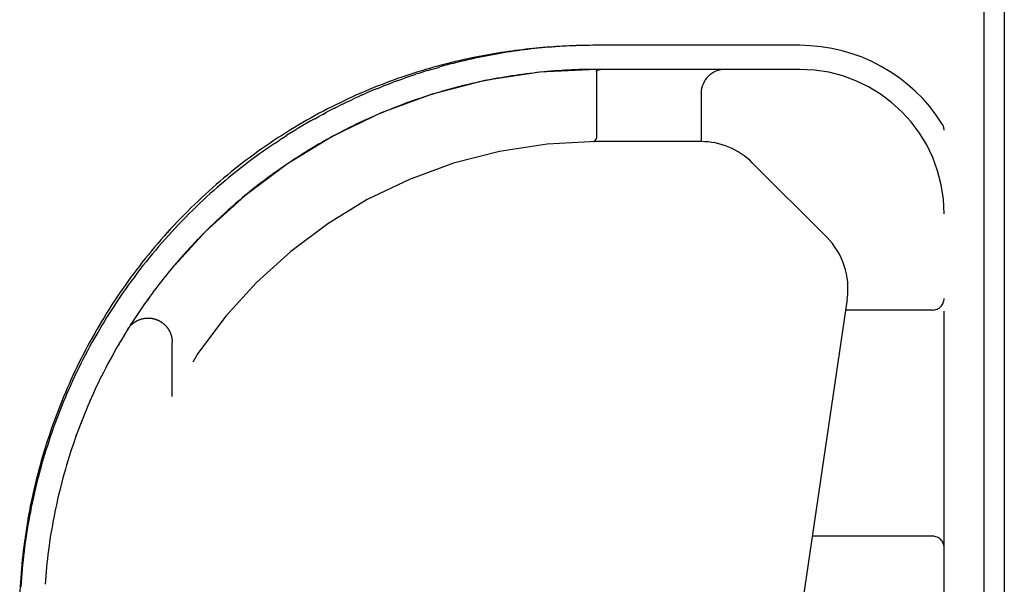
# Model space of a CAD drawing. Header units: inches. Extents: x 0 to 227, y 0 to 147.
# Tile 230 of 256: x 98.28 to 100.84, y 122.27 to 123.73. Entities that reach past the tile are written whole.
import ezdxf

# ---------------------------------------------------------------- set-up
doc = ezdxf.new("R2010")
doc.units = ezdxf.units.IN
doc.header["$LTSCALE"] = 12.466667
doc.header["$MEASUREMENT"] = 0
doc.linetypes.add('HIDDEN', pattern=[0.2, 0.1, -0.1])
doc.layers.get('0').update_dxf_attribs({"linetype": 'CONTINUOUS'})
doc.layers.add('RIGHTHAND_DOOR_ASSEMBLY', color=7, linetype='CONTINUOUS')

msp = doc.modelspace()

# ---------------------------------------------------------------- linework, layer by layer
at = {"color": 7, "linetype": 'Continuous'}
msp.add_line((100.7872, 121.2503), (100.7872, 139.0098), dxfattribs=at)
at = {"color": 3, "linetype": 'Continuous'}
msp.add_line((100.8392, 138.8979), (100.8392, 121.3499), dxfattribs=at)
at = {"layer": 'RIGHTHAND_DOOR_ASSEMBLY', "color": 8, "linetype": 'HIDDEN'}
for p, q in [((99.7704, 123.6654), (99.7612, 123.6653)), ((99.7789, 123.6654), (99.7701, 123.6654)), ((100.3077, 123.6654), (99.7789, 123.6654)), ((99.3002, 123.587), (99.31, 123.5903)), ((100.3077, 123.6029), (99.7789, 123.6029)), ((99.7789, 123.5973), (99.7789, 123.4257)), ((99.7879, 123.6027), (99.7875, 123.6027)), ((99.7884, 123.6028), (99.7879, 123.6027)), ((99.7889, 123.6028), (99.7884, 123.6028)), ((99.7894, 123.6029), (99.7889, 123.6028)), ((99.79, 123.6029), (99.7905, 123.6029)), ((99.7911, 123.6029), (99.7917, 123.6029)), ((99.2307, 123.5617), (99.2206, 123.5577)), ((99.2607, 123.5731), (99.2507, 123.5694)), ((99.17, 123.5364), (99.1802, 123.5408)), ((99.2106, 123.5536), (99.2206, 123.5577)), ((99.3496, 123.5373), (99.3397, 123.5341)), ((99.369, 123.5432), (99.3593, 123.5403)), ((100.0512, 123.5404), (100.0512, 123.4154)), ((99.1189, 123.5125), (99.1087, 123.5074)), ((99.3105, 123.5244), (99.3007, 123.521)), ((99.3203, 123.5277), (99.3104, 123.5244)), ((99.33, 123.531), (99.3202, 123.5277)), ((99.3398, 123.5342), (99.3299, 123.5309)), ((99.0675, 123.4861), (99.0572, 123.4804)), ((99.0675, 123.4861), (99.0778, 123.4916)), ((99.0984, 123.5022), (99.1087, 123.5074)), ((99.0469, 123.4747), (99.0572, 123.4804)), ((99.1854, 123.4746), (99.1757, 123.4701)), ((99.1082, 123.4367), (99.0981, 123.4313)), ((99.1179, 123.4418), (99.108, 123.4366)), ((99.1276, 123.4468), (99.1177, 123.4417)), ((99.1373, 123.4517), (99.1275, 123.4467)), ((99.147, 123.4564), (99.1372, 123.4516)), ((100.6827, 121.7279), (100.6827, 123.4448)), ((98.944, 123.4116), (98.9542, 123.4184)), ((98.9645, 123.4251), (98.9542, 123.4184)), ((98.9645, 123.4251), (98.9747, 123.4317)), ((99.0586, 123.4092), (99.0482, 123.4032)), ((99.0686, 123.415), (99.0583, 123.4091)), ((99.0786, 123.4206), (99.0683, 123.4148)), ((99.0885, 123.4261), (99.0783, 123.4205)), ((99.0984, 123.4315), (99.0883, 123.426)), ((99.7723, 123.4154), (99.772, 123.4154)), ((99.7724, 123.4154), (99.7722, 123.4154)), ((99.7777, 123.4216), (99.7762, 123.4193)), ((99.7766, 123.4199), (99.7777, 123.4216)), ((100.0512, 123.4154), (99.7789, 123.4154)), ((99.0181, 123.3849), (99.0077, 123.3783)), ((99.0283, 123.3912), (99.0179, 123.3847)), ((99.0384, 123.3973), (99.028, 123.391)), ((99.0485, 123.4033), (99.0381, 123.3972)), ((98.9777, 123.3587), (98.9674, 123.3517)), ((98.9878, 123.3654), (98.9774, 123.3585)), ((98.9979, 123.372), (98.9875, 123.3652)), ((99.008, 123.3785), (98.9976, 123.3718)), ((100.1842, 123.3604), (100.3777, 123.1668)), ((98.9376, 123.3308), (98.9275, 123.3234)), ((98.9476, 123.3379), (98.9374, 123.3306)), ((98.9576, 123.3449), (98.9473, 123.3377)), ((98.9676, 123.3519), (98.9573, 123.3448)), ((98.908, 123.3087), (98.8979, 123.301)), ((98.9178, 123.3162), (98.9077, 123.3086)), ((98.9277, 123.3235), (98.9176, 123.316)), ((98.8786, 123.2858), (98.8687, 123.2777)), ((98.8884, 123.2935), (98.8784, 123.2856)), ((98.8981, 123.3012), (98.8881, 123.2933)), ((98.8403, 123.2538), (98.8306, 123.2454)), ((98.8498, 123.2619), (98.84, 123.2536)), ((98.8593, 123.27), (98.8495, 123.2617)), ((98.869, 123.2779), (98.8591, 123.2698)), ((98.8121, 123.2288), (98.8026, 123.2201)), ((98.8214, 123.2372), (98.8119, 123.2286)), ((98.8308, 123.2456), (98.8212, 123.237)), ((98.7845, 123.203), (98.7752, 123.1941)), ((98.7936, 123.2117), (98.7843, 123.2028)), ((98.8028, 123.2203), (98.7934, 123.2115)), ((98.7664, 123.1854), (98.7573, 123.1763)), ((98.7754, 123.1943), (98.7662, 123.1852)), ((98.74, 123.1584), (98.7311, 123.149)), ((98.7487, 123.1675), (98.7398, 123.1582)), ((98.7575, 123.1765), (98.7485, 123.1673)), ((98.7142, 123.1307), (98.7056, 123.1211)), ((98.7227, 123.14), (98.714, 123.1305)), ((98.7313, 123.1492), (98.7225, 123.1398)), ((98.6892, 123.1024), (98.6809, 123.0926)), ((98.6974, 123.1119), (98.689, 123.1022)), ((98.7058, 123.1213), (98.6973, 123.1117)), ((98.673, 123.0831), (98.6649, 123.0732)), ((98.681, 123.0928), (98.6728, 123.0829)), ((98.6493, 123.0538), (98.6415, 123.0438)), ((98.6571, 123.0637), (98.6492, 123.0537)), ((98.665, 123.0734), (98.657, 123.0635)), ((98.6266, 123.024), (98.619, 123.0138)), ((98.6341, 123.034), (98.6264, 123.0239)), ((98.6417, 123.044), (98.6339, 123.0339)), ((98.619, 123.0138), (98.6117, 123.0037)), ((100.4308, 123.0065), (100.2475, 121.7597)), ((98.5905, 122.9734), (98.5835, 122.9629)), ((98.5975, 122.9836), (98.5904, 122.9732)), ((98.6046, 122.9938), (98.5974, 122.9834)), ((100.6527, 122.9779), (100.4266, 122.9779)), ((98.5768, 122.9528), (98.57, 122.9423)), ((98.5836, 122.9631), (98.5767, 122.9526)), ((98.557, 122.9216), (98.5505, 122.911)), ((98.5635, 122.9321), (98.5569, 122.9215)), ((98.5701, 122.9425), (98.5634, 122.9319)), ((98.5443, 122.9007), (98.538, 122.89)), ((98.5506, 122.9112), (98.5442, 122.9005)), ((98.532, 122.8796), (98.5259, 122.8688)), ((98.5381, 122.8901), (98.5319, 122.8794)), ((98.6762, 122.7529), (98.6762, 122.8945)), ((98.5142, 122.8476), (98.5085, 122.8369)), ((98.5201, 122.8584), (98.5142, 122.8476)), ((98.526, 122.869), (98.52, 122.8582)), ((98.503, 122.8263), (98.4974, 122.8155)), ((98.4921, 122.8048), (98.4868, 122.7939)), ((98.4975, 122.8156), (98.492, 122.8047)), ((98.4715, 122.7615), (98.4666, 122.7506)), ((98.4619, 122.7399), (98.4571, 122.7289)), ((98.4271, 122.6523), (98.4232, 122.6413)), ((98.4311, 122.6634), (98.4271, 122.6523)), ((98.4019, 122.5753), (98.3986, 122.5641)), ((98.4052, 122.5863), (98.4018, 122.5752)), ((98.3786, 122.4868), (98.3761, 122.4756)), ((98.3812, 122.4978), (98.3786, 122.4867)), ((98.3737, 122.4646), (98.3714, 122.4535)), ((98.3761, 122.4757), (98.3737, 122.4646)), ((98.3692, 122.4425), (98.3671, 122.4313)), ((98.3714, 122.4536), (98.3692, 122.4424)), ((98.3631, 122.4092), (98.3613, 122.3981)), ((98.3651, 122.4203), (98.3631, 122.4092)), ((98.3671, 122.4314), (98.3651, 122.4203)), ((98.3595, 122.3871), (98.3578, 122.376)), ((98.3613, 122.3982), (98.3595, 122.387)), ((100.6527, 122.3904), (100.3402, 122.3904)), ((98.3562, 122.365), (98.3547, 122.3539)), ((98.3578, 122.376), (98.3562, 122.3649)), ((98.3533, 122.3428), (98.352, 122.3317)), ((98.3547, 122.3539), (98.3533, 122.3428)), ((98.3496, 122.3097), (98.3485, 122.2986)), ((98.3508, 122.3207), (98.3496, 122.3096)), ((98.352, 122.3318), (98.3508, 122.3207)), ((98.3476, 122.2876), (98.3467, 122.2765)), ((98.3485, 122.2986), (98.3476, 122.2875)), ((98.3467, 122.2765), (98.3459, 122.2655))]:
    msp.add_line(p, q, dxfattribs=at)
for points in [[(99.7618, 123.6653), (99.7532, 123.6652), (99.7446, 123.6651), (99.736, 123.6649), (99.7274, 123.6646), (99.7187, 123.6643), (99.7101, 123.664), (99.7014, 123.6636), (99.6927, 123.6632), (99.684, 123.6627), (99.6753, 123.6622), (99.6665, 123.6616), (99.6577, 123.661), (99.6489, 123.6603), (99.6401, 123.6596), (99.6312, 123.6588), (99.6223, 123.658), (99.6133, 123.6571), (99.6044, 123.6561), (99.5953, 123.6551), (99.5863, 123.6541), (99.5772, 123.653), (99.5681, 123.6518), (99.5589, 123.6506), (99.5497, 123.6493), (99.5404, 123.6479), (99.5311, 123.6465), (99.5217, 123.645), (99.5124, 123.6435), (99.5029, 123.6419), (99.4934, 123.6402), (99.4839, 123.6384), (99.4743, 123.6366), (99.4647, 123.6347), (99.455, 123.6327), (99.4452, 123.6307), (99.4355, 123.6285), (99.4256, 123.6263), (99.4158, 123.624), (99.4058, 123.6216), (99.3959, 123.6192), (99.3859, 123.6166), (99.3758, 123.614), (99.3657, 123.6113), (99.3555, 123.6085), (99.3453, 123.6056), (99.3351, 123.6026), (99.3248, 123.5995), (99.3145, 123.5963), (99.3041, 123.593), (99.2937, 123.5896), (99.2833, 123.5862), (99.2728, 123.5826), (99.2623, 123.5789), (99.2517, 123.5751), (99.2411, 123.5712), (99.2305, 123.5673), (99.2199, 123.5632), (99.2092, 123.559), (99.1986, 123.5547), (99.1879, 123.5503), (99.1771, 123.5457), (99.1664, 123.5411), (99.1557, 123.5364), (99.1449, 123.5315), (99.1341, 123.5266), (99.1233, 123.5215), (99.1126, 123.5163), (99.1018, 123.5111), (99.091, 123.5057), (99.0802, 123.5002), (99.0694, 123.4945), (99.0587, 123.4888), (99.0479, 123.483), (99.0372, 123.477), (99.0265, 123.471), (99.0158, 123.4648), (99.0051, 123.4586), (98.9945, 123.4522), (98.9838, 123.4457), (98.9733, 123.4391), (98.9627, 123.4324), (98.9522, 123.4256), (98.9417, 123.4187), (98.9313, 123.4117), (98.9209, 123.4046), (98.9105, 123.3974), (98.9002, 123.3901), (98.8899, 123.3827), (98.8797, 123.3752), (98.8696, 123.3677), (98.8595, 123.36), (98.8495, 123.3522), (98.8395, 123.3443), (98.8296, 123.3364), (98.8198, 123.3283), (98.81, 123.3202), (98.8003, 123.3119), (98.7906, 123.3036), (98.7811, 123.2952), (98.7716, 123.2868), (98.7622, 123.2782), (98.7528, 123.2696), (98.7435, 123.2609), (98.7343, 123.2521), (98.7252, 123.2432), (98.7162, 123.2342), (98.7072, 123.2252), (98.6984, 123.2161), (98.6896, 123.207), (98.6809, 123.1977), (98.6723, 123.1884), (98.6637, 123.1791), (98.6553, 123.1696), (98.647, 123.1602), (98.6387, 123.1506), (98.6305, 123.141), (98.6224, 123.1313), (98.6144, 123.1216), (98.6065, 123.1118), (98.5987, 123.1019), (98.591, 123.092), (98.5834, 123.0821), (98.5758, 123.0721), (98.5684, 123.062), (98.561, 123.0519), (98.5538, 123.0417)], [(99.7704, 123.6654), (99.7618, 123.6653), (99.7532, 123.6652), (99.7446, 123.6651), (99.736, 123.6649), (99.7274, 123.6646), (99.7187, 123.6643), (99.7101, 123.664), (99.7014, 123.6636), (99.6927, 123.6632), (99.684, 123.6627), (99.6753, 123.6622), (99.6665, 123.6616), (99.6577, 123.661), (99.6489, 123.6603), (99.6401, 123.6596), (99.6312, 123.6588), (99.6223, 123.658), (99.6133, 123.6571), (99.6044, 123.6561), (99.5954, 123.6551), (99.5863, 123.6541), (99.5772, 123.653), (99.5681, 123.6518), (99.5589, 123.6506), (99.5497, 123.6493), (99.5404, 123.6479), (99.5311, 123.6465), (99.5218, 123.645), (99.5124, 123.6435), (99.5029, 123.6419), (99.4934, 123.6402), (99.4839, 123.6384), (99.4743, 123.6366), (99.4647, 123.6347), (99.455, 123.6327), (99.4452, 123.6307), (99.4355, 123.6285), (99.4256, 123.6263), (99.4158, 123.624), (99.4058, 123.6216), (99.3959, 123.6192), (99.3859, 123.6166), (99.3758, 123.614), (99.3657, 123.6113), (99.3555, 123.6085), (99.3453, 123.6056), (99.3351, 123.6026), (99.3248, 123.5995), (99.3145, 123.5963), (99.3041, 123.593), (99.2937, 123.5896), (99.2833, 123.5862), (99.2728, 123.5826), (99.2623, 123.5789), (99.2517, 123.5751), (99.2411, 123.5712), (99.2305, 123.5673), (99.2199, 123.5632), (99.2092, 123.559), (99.1986, 123.5547), (99.1879, 123.5503), (99.1771, 123.5457), (99.1664, 123.5411), (99.1557, 123.5364), (99.1449, 123.5315), (99.1341, 123.5266), (99.1234, 123.5215), (99.1126, 123.5164), (99.1018, 123.5111), (99.091, 123.5057), (99.0802, 123.5002), (99.0695, 123.4945), (99.0587, 123.4888), (99.0479, 123.483), (99.0372, 123.477), (99.0265, 123.471), (99.0158, 123.4648), (99.0051, 123.4586), (98.9945, 123.4522), (98.9838, 123.4457), (98.9733, 123.4391), (98.9627, 123.4324), (98.9522, 123.4256), (98.9417, 123.4187), (98.9313, 123.4117), (98.9209, 123.4046), (98.9105, 123.3974), (98.9002, 123.3901), (98.89, 123.3827), (98.8798, 123.3752), (98.8696, 123.3677)], [(99.7612, 123.6653), (99.7524, 123.6652), (99.7435, 123.665), (99.7347, 123.6648), (99.7258, 123.6645), (99.7169, 123.6641), (99.7081, 123.6637), (99.6992, 123.6633), (99.6903, 123.6628), (99.6814, 123.6622), (99.6725, 123.6616), (99.6636, 123.661), (99.6547, 123.6603), (99.6457, 123.6595), (99.6368, 123.6587), (99.6278, 123.6578), (99.6188, 123.6569), (99.6098, 123.6559), (99.6008, 123.6548), (99.5918, 123.6537), (99.5827, 123.6525), (99.5737, 123.6513), (99.5646, 123.65), (99.5555, 123.6487), (99.5464, 123.6473), (99.5372, 123.6458), (99.528, 123.6443), (99.5189, 123.6427), (99.5096, 123.6411), (99.5004, 123.6394), (99.4912, 123.6376), (99.4819, 123.6357), (99.4726, 123.6338), (99.4632, 123.6319), (99.4539, 123.6298), (99.4445, 123.6277), (99.4351, 123.6255), (99.4256, 123.6233), (99.4161, 123.6209), (99.4066, 123.6185), (99.3971, 123.6161), (99.3876, 123.6135), (99.378, 123.6109), (99.3684, 123.6082)], [(99.3002, 123.587), (99.2904, 123.5837), (99.2805, 123.5803)], [(99.3393, 123.5996), (99.3296, 123.5966), (99.3198, 123.5935), (99.31, 123.5903)], [(99.3393, 123.5996), (99.349, 123.6026), (99.3587, 123.6054), (99.3684, 123.6082)], [(99.5777, 123.5888), (99.5684, 123.5874), (99.5591, 123.586), (99.5498, 123.5845), (99.5405, 123.583)], [(99.5777, 123.5887), (99.5684, 123.5874), (99.5591, 123.586), (99.5498, 123.5845)], [(99.7608, 123.6028), (99.7517, 123.6027), (99.7426, 123.6025), (99.7335, 123.6022), (99.7244, 123.6019), (99.7153, 123.6015), (99.7062, 123.6011), (99.6971, 123.6006), (99.688, 123.6), (99.6788, 123.5994), (99.6697, 123.5988), (99.6606, 123.598), (99.6514, 123.5972), (99.6422, 123.5964), (99.6331, 123.5955), (99.6239, 123.5945), (99.6147, 123.5935), (99.6054, 123.5924), (99.5962, 123.5912), (99.587, 123.59), (99.5777, 123.5887)], [(99.7789, 123.6029), (99.7699, 123.6029), (99.7608, 123.6028), (99.7517, 123.6027), (99.7426, 123.6025), (99.7335, 123.6022), (99.7244, 123.6019), (99.7153, 123.6015), (99.7062, 123.6011), (99.6971, 123.6006), (99.6879, 123.6), (99.6788, 123.5994), (99.6697, 123.5988), (99.6605, 123.598), (99.6514, 123.5972), (99.6422, 123.5964), (99.633, 123.5955), (99.6238, 123.5945), (99.6146, 123.5935), (99.6054, 123.5924), (99.5962, 123.5912), (99.5869, 123.59)], [(99.7789, 123.5973), (99.779, 123.5974), (99.779, 123.5976), (99.779, 123.5977), (99.779, 123.5979), (99.779, 123.598), (99.7791, 123.5982), (99.7791, 123.5983), (99.7792, 123.5985), (99.7792, 123.5986), (99.7793, 123.5987), (99.7793, 123.5989), (99.7794, 123.599), (99.7795, 123.5991), (99.7796, 123.5992), (99.7796, 123.5994), (99.7797, 123.5995), (99.7798, 123.5996), (99.7799, 123.5997), (99.7801, 123.5998), (99.7802, 123.6), (99.7803, 123.6001), (99.7804, 123.6002), (99.7806, 123.6003), (99.7807, 123.6004), (99.7809, 123.6005), (99.781, 123.6007), (99.7812, 123.6008), (99.7814, 123.6009), (99.7816, 123.601), (99.7818, 123.6011), (99.782, 123.6012), (99.7822, 123.6013), (99.7824, 123.6014), (99.7827, 123.6015), (99.7829, 123.6016), (99.7832, 123.6017), (99.7835, 123.6018), (99.7838, 123.6019), (99.7841, 123.602), (99.7844, 123.6021), (99.7847, 123.6022), (99.785, 123.6022), (99.7854, 123.6023), (99.7858, 123.6024), (99.7862, 123.6025), (99.7866, 123.6025), (99.787, 123.6026), (99.7875, 123.6027)], [(99.7905, 123.6029), (99.79, 123.6029), (99.7894, 123.6029)], [(99.7917, 123.6029), (99.7911, 123.6029), (99.7905, 123.6029)], [(99.2307, 123.5617), (99.2407, 123.5656), (99.2507, 123.5694)], [(99.2607, 123.5731), (99.2706, 123.5767), (99.2805, 123.5803)], [(99.4936, 123.5743), (99.4842, 123.5723), (99.4747, 123.5703), (99.4652, 123.5682), (99.4557, 123.5661), (99.4462, 123.5638), (99.4366, 123.5615), (99.4271, 123.5592), (99.4174, 123.5567)], [(99.4936, 123.5743), (99.4841, 123.5723), (99.4746, 123.5703), (99.4652, 123.5682), (99.4556, 123.5661), (99.4461, 123.5638), (99.4366, 123.5615), (99.427, 123.5591)], [(99.5405, 123.583), (99.5312, 123.5814), (99.5218, 123.5797), (99.5124, 123.578), (99.503, 123.5762), (99.4936, 123.5743)], [(99.5405, 123.583), (99.5311, 123.5814), (99.5218, 123.5797), (99.5124, 123.578), (99.503, 123.5762)], [(99.17, 123.5364), (99.1599, 123.5318), (99.1497, 123.5271)], [(99.2106, 123.5536), (99.2005, 123.5495), (99.1903, 123.5452), (99.1802, 123.5408)], [(99.3691, 123.5432), (99.3594, 123.5403), (99.3495, 123.5372)], [(99.4175, 123.5567), (99.4079, 123.5542), (99.3982, 123.5515), (99.3885, 123.5489), (99.3789, 123.5461), (99.369, 123.5432)], [(99.4174, 123.5567), (99.4078, 123.5541), (99.3981, 123.5515), (99.3885, 123.5488), (99.3788, 123.5461)], [(99.1189, 123.5125), (99.1292, 123.5175), (99.1394, 123.5224), (99.1497, 123.5271)], [(99.3008, 123.521), (99.2911, 123.5175), (99.2814, 123.514), (99.2717, 123.5104), (99.2621, 123.5067), (99.2525, 123.503), (99.2429, 123.4991), (99.2333, 123.4953), (99.2237, 123.4913), (99.2141, 123.4872), (99.2045, 123.4831), (99.1949, 123.4788)], [(99.3007, 123.521), (99.291, 123.5175), (99.2813, 123.514), (99.2717, 123.5104), (99.262, 123.5067), (99.2524, 123.503), (99.2429, 123.4991), (99.2333, 123.4952)], [(99.0984, 123.5022), (99.0881, 123.497), (99.0778, 123.4916)], [(99.2237, 123.4913), (99.2141, 123.4872), (99.2046, 123.4831), (99.195, 123.4789), (99.1853, 123.4745)], [(99.0469, 123.4747), (99.0366, 123.4689), (99.0262, 123.463), (99.0159, 123.4569), (99.0056, 123.4508), (98.9953, 123.4445), (98.985, 123.4382), (98.9747, 123.4317)], [(99.1758, 123.4702), (99.1662, 123.4657), (99.1566, 123.4611), (99.1468, 123.4564)], [(99.1757, 123.4701), (99.1661, 123.4656), (99.1565, 123.461)], [(98.944, 123.4116), (98.9338, 123.4047), (98.9236, 123.3977), (98.9134, 123.3906), (98.9033, 123.3834), (98.8932, 123.376), (98.8831, 123.3686), (98.8731, 123.3611), (98.8631, 123.3534), (98.8532, 123.3457), (98.8433, 123.3378), (98.8334, 123.3299), (98.8236, 123.3219), (98.8138, 123.3137), (98.8041, 123.3055), (98.7945, 123.2972), (98.7849, 123.2887), (98.7754, 123.2802), (98.7659, 123.2716), (98.7565, 123.2629), (98.7472, 123.2542), (98.7379, 123.2453), (98.7287, 123.2364), (98.7196, 123.2273), (98.7105, 123.2182), (98.7016, 123.209), (98.6927, 123.1997), (98.6839, 123.1904), (98.6751, 123.181), (98.6665, 123.1715), (98.6579, 123.1619), (98.6494, 123.1523), (98.641, 123.1426), (98.6327, 123.1328), (98.6245, 123.123), (98.6164, 123.1131), (98.6083, 123.1031), (98.6004, 123.0931), (98.5925, 123.083), (98.5848, 123.0729), (98.5771, 123.0627), (98.5695, 123.0524), (98.5621, 123.0422), (98.5547, 123.0318), (98.5474, 123.0214), (98.5402, 123.011), (98.5331, 123.0005), (98.5262, 122.99), (98.5193, 122.9794), (98.5125, 122.9688), (98.5058, 122.9581), (98.4992, 122.9474), (98.4927, 122.9367), (98.4864, 122.9259), (98.4801, 122.9151), (98.4739, 122.9043), (98.4678, 122.8934), (98.4618, 122.8825), (98.4559, 122.8716), (98.4501, 122.8606), (98.4445, 122.8496), (98.4389, 122.8386), (98.4334, 122.8276), (98.428, 122.8165), (98.4228, 122.8054), (98.4176, 122.7943), (98.4125, 122.7832), (98.4075, 122.772), (98.4026, 122.7608), (98.3979, 122.7496), (98.3932, 122.7384), (98.3886, 122.7272), (98.3841, 122.7159), (98.3797, 122.7046), (98.3754, 122.6934), (98.3713, 122.6821), (98.3672, 122.6707), (98.3632, 122.6594), (98.3593, 122.6481), (98.3555, 122.6367), (98.3518, 122.6254), (98.3482, 122.614), (98.3447, 122.6026), (98.3413, 122.5912), (98.3379, 122.5798), (98.3347, 122.5684), (98.3316, 122.557), (98.3286, 122.5456), (98.3256, 122.5342), (98.3228, 122.5227), (98.32, 122.5113), (98.3174, 122.4998), (98.3148, 122.4884), (98.3123, 122.4769), (98.31, 122.4655), (98.3077, 122.454), (98.3055, 122.4426), (98.3034, 122.4311), (98.3014, 122.4196), (98.2995, 122.4082), (98.2976, 122.3967), (98.2959, 122.3852), (98.2943, 122.3738), (98.2927, 122.3623), (98.2912, 122.3508), (98.2899, 122.3394), (98.2886, 122.3279), (98.2874, 122.3164), (98.2863, 122.305), (98.2853, 122.2935), (98.2843, 122.2821), (98.2835, 122.2706), (98.2828, 122.2592)], [(99.7748, 123.4175), (99.7747, 123.4172), (99.7745, 123.417), (99.7743, 123.4168), (99.7741, 123.4167), (99.774, 123.4165), (99.7738, 123.4163), (99.7737, 123.4162), (99.7735, 123.4161), (99.7734, 123.4159), (99.7732, 123.4158), (99.7731, 123.4157), (99.7729, 123.4156), (99.7728, 123.4156), (99.7726, 123.4155), (99.7725, 123.4155), (99.7723, 123.4154)], [(99.7724, 123.4154), (99.7726, 123.4155), (99.7727, 123.4155), (99.7729, 123.4156), (99.773, 123.4156), (99.7731, 123.4157), (99.7733, 123.4158), (99.7734, 123.4159), (99.7736, 123.416), (99.7737, 123.4162), (99.7739, 123.4163), (99.774, 123.4165), (99.7742, 123.4166), (99.7743, 123.4168), (99.7745, 123.417), (99.7747, 123.4172), (99.7748, 123.4174)], [(99.7766, 123.4199), (99.7762, 123.4193), (99.776, 123.419), (99.7758, 123.4187), (99.7756, 123.4184), (99.7754, 123.4182), (99.7752, 123.4179), (99.775, 123.4177), (99.7748, 123.4175)], [(99.7748, 123.4174), (99.775, 123.4176), (99.7752, 123.4179), (99.7754, 123.4181), (99.7756, 123.4184), (99.7758, 123.4187), (99.776, 123.419), (99.7762, 123.4193)], [(99.7789, 123.4257), (99.7789, 123.4255), (99.7789, 123.4252), (99.7789, 123.425), (99.7789, 123.4248), (99.7789, 123.4246), (99.7788, 123.4244), (99.7788, 123.4241), (99.7787, 123.4239), (99.7787, 123.4237), (99.7786, 123.4235), (99.7786, 123.4233), (99.7785, 123.4231), (99.7784, 123.4229), (99.7783, 123.4227), (99.7783, 123.4225), (99.7782, 123.4223), (99.7781, 123.4222), (99.778, 123.422), (99.7779, 123.4218), (99.7777, 123.4216)], [(99.7777, 123.4216), (99.7778, 123.4218), (99.7779, 123.422), (99.7781, 123.4222), (99.7782, 123.4223), (99.7782, 123.4225), (99.7783, 123.4227), (99.7784, 123.4229)], [(98.8595, 123.36), (98.8495, 123.3522), (98.8395, 123.3443), (98.8296, 123.3364), (98.8198, 123.3283), (98.81, 123.3202), (98.8003, 123.3119), (98.7906, 123.3036), (98.7811, 123.2952), (98.7716, 123.2868), (98.7622, 123.2782), (98.7528, 123.2696), (98.7435, 123.2609), (98.7344, 123.2521), (98.7252, 123.2432), (98.7162, 123.2342), (98.7073, 123.2252), (98.6984, 123.2161), (98.6896, 123.207), (98.6809, 123.1977), (98.6723, 123.1884), (98.6638, 123.1791), (98.6553, 123.1697), (98.647, 123.1602), (98.6387, 123.1506), (98.6305, 123.141), (98.6224, 123.1313), (98.6144, 123.1216), (98.6065, 123.1118), (98.5987, 123.1019), (98.591, 123.092), (98.5834, 123.0821), (98.5758, 123.0721), (98.5684, 123.062), (98.5611, 123.0519), (98.5538, 123.0417), (98.5466, 123.0315), (98.5396, 123.0213), (98.5326, 123.011), (98.5257, 123.0006), (98.5189, 122.9902), (98.5123, 122.9798), (98.5057, 122.9693), (98.4992, 122.9588), (98.4928, 122.9482), (98.4865, 122.9376), (98.4803, 122.927), (98.4742, 122.9163), (98.4681, 122.9056), (98.4622, 122.8949), (98.4564, 122.8841), (98.4507, 122.8733), (98.445, 122.8624), (98.4395, 122.8516), (98.4341, 122.8407), (98.4287, 122.8297), (98.4235, 122.8188), (98.4183, 122.8078), (98.4133, 122.7967), (98.4083, 122.7857), (98.4034, 122.7746), (98.3987, 122.7635), (98.394, 122.7524), (98.3894, 122.7412), (98.3849, 122.7301), (98.3805, 122.7189), (98.3762, 122.7077), (98.372, 122.6964), (98.3679, 122.6852), (98.3639, 122.6739), (98.36, 122.6626), (98.3562, 122.6513), (98.3524, 122.6399), (98.3488, 122.6286), (98.3452, 122.6172), (98.3418, 122.6058), (98.3384, 122.5944), (98.3352, 122.583), (98.332, 122.5716), (98.3289, 122.5601), (98.3259, 122.5487), (98.323, 122.5372), (98.3202, 122.5257), (98.3175, 122.5142), (98.3149, 122.5027), (98.3124, 122.4912), (98.31, 122.4797), (98.3076, 122.4681), (98.3054, 122.4566)], [(98.6192, 123.014), (98.6119, 123.0039), (98.6045, 122.9936)], [(98.5607, 122.9276), (98.5613, 122.9286), (98.5619, 122.9295), (98.5626, 122.9304), (98.5632, 122.9313), (98.5639, 122.9322), (98.5646, 122.9331), (98.5653, 122.934), (98.566, 122.9349), (98.5668, 122.9358), (98.5675, 122.9366), (98.5683, 122.9374), (98.5691, 122.9383), (98.5699, 122.9391), (98.5707, 122.9399), (98.5715, 122.9406), (98.5724, 122.9414), (98.5732, 122.9421), (98.5741, 122.9429), (98.575, 122.9436), (98.5759, 122.9443), (98.5768, 122.945), (98.5777, 122.9456), (98.5787, 122.9463), (98.5796, 122.9469), (98.5806, 122.9475), (98.5816, 122.9481), (98.5825, 122.9487), (98.5835, 122.9492), (98.5845, 122.9498), (98.5855, 122.9503), (98.5866, 122.9508), (98.5876, 122.9513), (98.5886, 122.9518), (98.5897, 122.9522), (98.5907, 122.9526), (98.5918, 122.953), (98.5929, 122.9534), (98.5939, 122.9538), (98.595, 122.9542), (98.5961, 122.9545), (98.5972, 122.9548), (98.5983, 122.9551), (98.5994, 122.9554), (98.6005, 122.9556), (98.6016, 122.9558), (98.6028, 122.956), (98.6039, 122.9562), (98.605, 122.9564), (98.6061, 122.9566), (98.6073, 122.9567), (98.6084, 122.9568), (98.6095, 122.9569), (98.6107, 122.9569), (98.6118, 122.957), (98.613, 122.957), (98.6141, 122.957), (98.6152, 122.957), (98.6164, 122.957), (98.6175, 122.9569), (98.6186, 122.9568), (98.6198, 122.9567), (98.6209, 122.9566), (98.622, 122.9565), (98.6232, 122.9563), (98.6243, 122.9561), (98.6254, 122.9559), (98.6265, 122.9557), (98.6276, 122.9554), (98.6287, 122.9552), (98.6298, 122.9549), (98.6309, 122.9546), (98.632, 122.9543), (98.6331, 122.9539), (98.6342, 122.9536), (98.6353, 122.9532), (98.6363, 122.9528), (98.6374, 122.9524), (98.6384, 122.9519), (98.6395, 122.9515), (98.6405, 122.951), (98.6415, 122.9505), (98.6426, 122.95), (98.6436, 122.9494), (98.6446, 122.9489), (98.6455, 122.9483), (98.6465, 122.9477), (98.6475, 122.9471), (98.6484, 122.9465), (98.6494, 122.9459), (98.6503, 122.9452), (98.6512, 122.9445), (98.6521, 122.9438), (98.653, 122.9431), (98.6539, 122.9424), (98.6548, 122.9417), (98.6556, 122.9409), (98.6565, 122.9401), (98.6573, 122.9393), (98.6581, 122.9385), (98.6589, 122.9377), (98.6597, 122.9369), (98.6604, 122.9361), (98.6612, 122.9352), (98.6619, 122.9343), (98.6626, 122.9334), (98.6633, 122.9325), (98.664, 122.9316), (98.6647, 122.9307), (98.6653, 122.9298), (98.666, 122.9288), (98.6666, 122.9279), (98.6672, 122.9269), (98.6678, 122.9259), (98.6683, 122.9249), (98.6689, 122.9239), (98.6694, 122.9229), (98.6699, 122.9219), (98.6704, 122.9209), (98.6709, 122.9198), (98.6713, 122.9188), (98.6717, 122.9178), (98.6722, 122.9167), (98.6726, 122.9156), (98.6729, 122.9145), (98.6733, 122.9135), (98.6736, 122.9124), (98.6739, 122.9113), (98.6742, 122.9102), (98.6745, 122.9091), (98.6748, 122.908), (98.675, 122.9069), (98.6752, 122.9057), (98.6754, 122.9046), (98.6756, 122.9035), (98.6757, 122.9024), (98.6759, 122.9012), (98.676, 122.9001), (98.6761, 122.899), (98.6761, 122.8978), (98.6762, 122.8967), (98.6762, 122.8956), (98.6762, 122.8945)], [(98.5143, 122.8477), (98.5086, 122.837), (98.5029, 122.8262)], [(98.4868, 122.7941), (98.4816, 122.7833), (98.4765, 122.7725), (98.4715, 122.7615)], [(98.4868, 122.7939), (98.4816, 122.7831), (98.4765, 122.7723)], [(98.4716, 122.7616), (98.4667, 122.7508), (98.4618, 122.7398)], [(98.4572, 122.729), (98.4526, 122.7181), (98.4481, 122.7072), (98.4437, 122.6962), (98.4394, 122.6853), (98.4352, 122.6743), (98.4311, 122.6633)], [(98.4571, 122.7289), (98.4526, 122.718), (98.4481, 122.7071), (98.4437, 122.6961), (98.4394, 122.6852), (98.4352, 122.6742)], [(98.4271, 122.6524), (98.4232, 122.6414), (98.4194, 122.6303)], [(98.4194, 122.6304), (98.4157, 122.6194), (98.4121, 122.6084), (98.4086, 122.5973), (98.4052, 122.5862)], [(98.4194, 122.6303), (98.4157, 122.6193), (98.4121, 122.6083), (98.4086, 122.5972)], [(98.3986, 122.5642), (98.3955, 122.5532), (98.3924, 122.5421), (98.3895, 122.531), (98.3866, 122.52), (98.3839, 122.5089), (98.3812, 122.4978)], [(98.3986, 122.5641), (98.3955, 122.5531), (98.3924, 122.542), (98.3895, 122.531), (98.3866, 122.5199), (98.3839, 122.5088), (98.3812, 122.4978)], [(98.3054, 122.4566), (98.3032, 122.445), (98.3012, 122.4335), (98.2992, 122.4219), (98.2973, 122.4103), (98.2955, 122.3987), (98.2938, 122.3872), (98.2922, 122.3756), (98.2907, 122.364), (98.2893, 122.3524), (98.2879, 122.3408), (98.2867, 122.3292), (98.2855, 122.3175), (98.2845, 122.3059), (98.2835, 122.2943), (98.2826, 122.2827), (98.2818, 122.2711), (98.2811, 122.2595), (98.2805, 122.2478), (98.28, 122.2363)]]:
    msp.add_lwpolyline(points, dxfattribs=at)
for centre, radius, start, end in [((100.3077, 123.2279), 0.4375, 32.1535, 90), ((99.7789, 122.1664), 1.4365, 90, 180), ((100.1137, 123.5404), 0.0625, 90, 180), ((100.3077, 123.2279), 0.375, 0, 90), ((100.6527, 123.4448), 0.03, 0, 32.1535), ((99.7789, 122.1664), 1.249, 90, 180), ((100.0512, 123.2274), 0.188, 45, 90), ((100.2448, 123.0339), 0.188, 351.6394, 45), ((100.6527, 123.0079), 0.03, 270, 360), ((100.6527, 122.3604), 0.03, 0, 90)]:
    msp.add_arc(centre, radius, start, end, dxfattribs=at)

doc.saveas('drawing.dxf')
